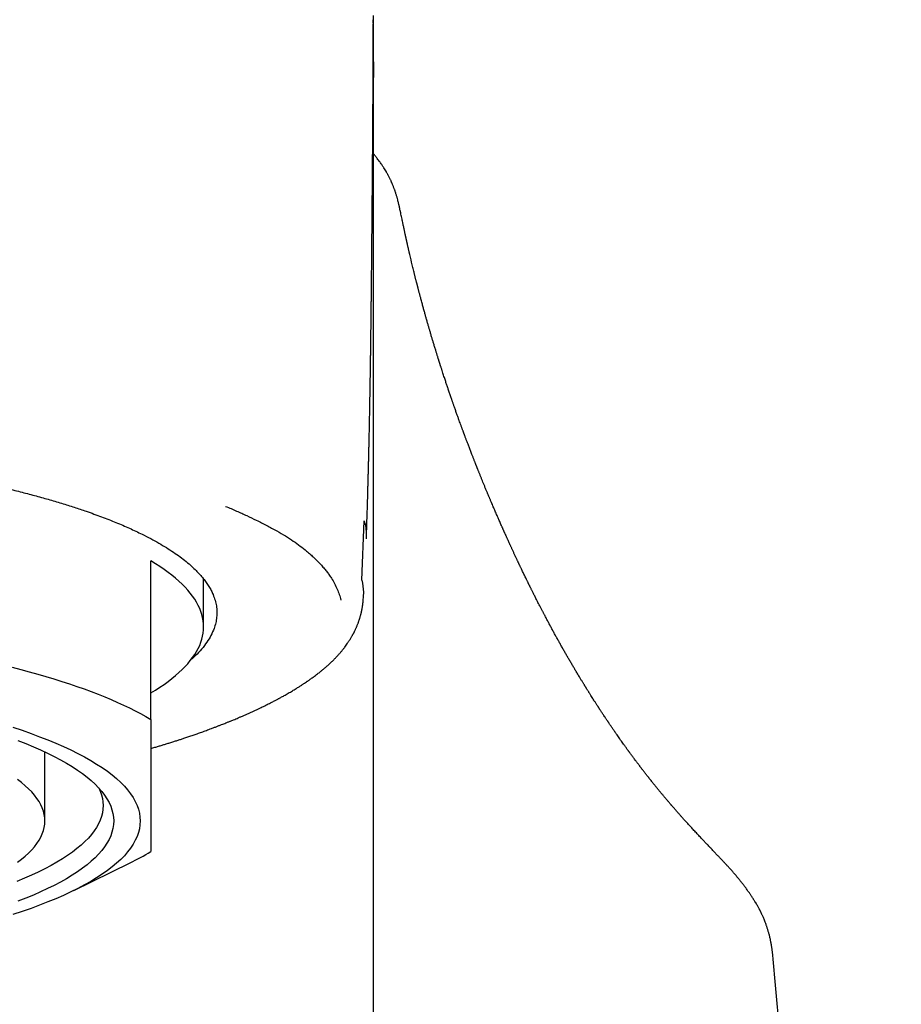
# Model space of a CAD drawing. Header units: millimetres. Extents: x 8 to 974, y 12 to 718.
# Tile 17 of 37: x 463 to 479, y 618 to 637. Entities that reach past the tile are written whole.
import ezdxf

# ---------------------------------------------------------------- set-up
doc = ezdxf.new("R2010")
doc.units = ezdxf.units.MM

msp = doc.modelspace()

# ---------------------------------------------------------------- linework, layer by layer
at = {"color": 7, "linetype": 'Continuous', "lineweight": 30}
for p, q in [((469.064, 626.436), (469.109, 627.556)), ((465.074, 623.801), (465.074, 626.801)), ((466.074, 625.552), (466.074, 626.457)), ((463.074, 621.883), (463.074, 623.188)), ((469.286, 561.094), (469.286, 623.282)), ((463.622, 620.568), (464.683, 621.091)), ((476.469, 620.394), (476.497, 620.343)), ((476.824, 619.361), (476.823, 619.364))]:
    msp.add_line(p, q, dxfattribs=at)
at = {"color": 7, "linetype": 'Continuous', "lineweight": 30, "flags": 128}
for points in [[(465.074, 624.302), (465.162, 624.356), (465.246, 624.41), (465.326, 624.465), (465.402, 624.52), (465.474, 624.575), (465.542, 624.631), (465.606, 624.687), (465.666, 624.743), (465.722, 624.8), (465.774, 624.856), (465.821, 624.914), (465.865, 624.971), (465.905, 625.028), (465.94, 625.086), (465.972, 625.144), (465.999, 625.202), (466.022, 625.26), (466.041, 625.318), (466.055, 625.376), (466.066, 625.435), (466.072, 625.493), (466.074, 625.552), (466.072, 625.61), (466.066, 625.668), (466.055, 625.727), (466.041, 625.785), (466.022, 625.843), (465.999, 625.901), (465.972, 625.959), (465.94, 626.017), (465.905, 626.075), (465.865, 626.132), (465.821, 626.19), (465.774, 626.247), (465.722, 626.304), (465.666, 626.36), (465.606, 626.417), (465.542, 626.472), (465.474, 626.528), (465.402, 626.583), (465.326, 626.638), (465.246, 626.693), (465.162, 626.747), (465.074, 626.801)], [(462.454, 624.789), (462.619, 624.747), (462.78, 624.703), (462.938, 624.659), (463.093, 624.614), (463.244, 624.568), (463.392, 624.522), (463.536, 624.474), (463.677, 624.426), (463.815, 624.378), (463.948, 624.328), (464.078, 624.278), (464.204, 624.227), (464.327, 624.176), (464.445, 624.124), (464.56, 624.072), (464.671, 624.019), (464.778, 623.965), (464.881, 623.911), (464.979, 623.856), (465.074, 623.801)], [(462.467, 623.653), (462.642, 623.596), (462.812, 623.537), (462.975, 623.476), (463.132, 623.415), (463.283, 623.353), (463.427, 623.29), (463.565, 623.225), (463.697, 623.16), (463.822, 623.094), (463.94, 623.027), (464.052, 622.959), (464.157, 622.891), (464.255, 622.822), (464.346, 622.752), (464.429, 622.682), (464.506, 622.611), (464.576, 622.54), (464.638, 622.468), (464.693, 622.396), (464.741, 622.323), (464.782, 622.25), (464.815, 622.177), (464.841, 622.104), (464.859, 622.03), (464.87, 621.956), (464.874, 621.883), (464.87, 621.809), (464.859, 621.736), (464.841, 621.662), (464.815, 621.589), (464.782, 621.516), (464.741, 621.443), (464.693, 621.37), (464.638, 621.298), (464.576, 621.226), (464.506, 621.155), (464.429, 621.084), (464.346, 621.013), (464.255, 620.944), (464.157, 620.875), (464.052, 620.806), (463.94, 620.739), (463.822, 620.672), (463.697, 620.606), (463.565, 620.54), (463.427, 620.476), (463.283, 620.413), (463.132, 620.351), (462.975, 620.289), (462.812, 620.229), (462.642, 620.17), (462.467, 620.112)], [(462.563, 623.403), (462.712, 623.344), (462.856, 623.285), (462.994, 623.224), (463.126, 623.163), (463.251, 623.101), (463.371, 623.038), (463.484, 622.974), (463.59, 622.91), (463.69, 622.844), (463.783, 622.779), (463.87, 622.712), (463.95, 622.645), (464.023, 622.577), (464.09, 622.509), (464.149, 622.441), (464.202, 622.372), (464.247, 622.303), (464.286, 622.233), (464.318, 622.163), (464.342, 622.093), (464.36, 622.023), (464.371, 621.953), (464.374, 621.883), (464.371, 621.813), (464.36, 621.742), (464.342, 621.672), (464.318, 621.602), (464.286, 621.533), (464.247, 621.463), (464.202, 621.394), (464.149, 621.325), (464.09, 621.256), (464.023, 621.188), (463.95, 621.121), (463.87, 621.054), (463.783, 620.987), (463.69, 620.921), (463.59, 620.856), (463.484, 620.791), (463.371, 620.728), (463.251, 620.665), (463.126, 620.603), (462.994, 620.541), (462.856, 620.481), (462.712, 620.421), (462.563, 620.363)], [(462.558, 621.1), (462.634, 621.158), (462.704, 621.217), (462.767, 621.276), (462.825, 621.336), (462.877, 621.395), (462.923, 621.456), (462.963, 621.516), (462.997, 621.577), (463.025, 621.638), (463.046, 621.699), (463.062, 621.76), (463.071, 621.821), (463.074, 621.883), (463.071, 621.944), (463.062, 622.006), (463.046, 622.067), (463.025, 622.128), (462.997, 622.189), (462.963, 622.25), (462.923, 622.31), (462.877, 622.37), (462.825, 622.43), (462.767, 622.49), (462.704, 622.549), (462.634, 622.607), (462.558, 622.665)], [(464.093, 622.506), (464.119, 622.448), (464.143, 622.379), (464.16, 622.31), (464.171, 622.241), (464.174, 622.172), (464.171, 622.104), (464.16, 622.035), (464.143, 621.966), (464.119, 621.897), (464.088, 621.829), (464.05, 621.761), (464.005, 621.693), (463.953, 621.625), (463.895, 621.558), (463.83, 621.492), (463.758, 621.425), (463.68, 621.359), (463.595, 621.294), (463.503, 621.23), (463.405, 621.166), (463.301, 621.102), (463.19, 621.04), (463.073, 620.978), (462.95, 620.917), (462.821, 620.857), (462.686, 620.798), (462.545, 620.739)]]:
    msp.add_lwpolyline(points, dxfattribs=at)
at = {"color": 7, "linetype": 'Continuous', "lineweight": 30}
msp.add_arc((462.248, 626.059), 5.533, 296.1134, 300.7192, dxfattribs=at)
for points, knots in [([(469.286, 636.238), (469.286, 636.246), (469.286, 636.266), (469.286, 636.295), (469.286, 636.324), (469.286, 636.349), (469.286, 636.371), (469.286, 636.393), (469.286, 636.418), (469.286, 636.448), (469.286, 636.48), (469.286, 636.513), (469.286, 636.547), (469.286, 636.579), (469.286, 636.608), (469.286, 636.639), (469.285, 636.671), (469.285, 636.706), (469.285, 636.741), (469.285, 636.775), (469.285, 636.808), (469.285, 636.839), (469.284, 636.868), (469.284, 636.898), (469.284, 636.927), (469.284, 636.957), (469.283, 636.987), (469.283, 637.014), (469.283, 637.038), (469.283, 637.062), (469.283, 637.081), (469.282, 637.094), (469.282, 637.102), (469.282, 637.109), (469.282, 637.111)], [0, 0, 0, 0, 0.027364, 0.065546, 0.097907, 0.125558, 0.147096, 0.167985, 0.198208, 0.231006, 0.266383, 0.302628, 0.342286, 0.378007, 0.409935, 0.443303, 0.480704, 0.521953, 0.562553, 0.602358, 0.641299, 0.67832, 0.713058, 0.746598, 0.783565, 0.819156, 0.85594, 0.888786, 0.917387, 0.945714, 0.978335, 0.987139, 0.996206, 1, 1, 1, 1]), ([(469.148, 627.217), (469.148, 627.226), (469.151, 627.286), (469.154, 627.394), (469.159, 627.534), (469.163, 627.659), (469.167, 627.769), (469.169, 627.864), (469.172, 627.941), (469.174, 628.003), (469.175, 628.049), (469.176, 628.084), (469.177, 628.109), (469.177, 628.13), (469.178, 628.154), (469.179, 628.186), (469.18, 628.226), (469.181, 628.276), (469.183, 628.345), (469.185, 628.429), (469.188, 628.522), (469.19, 628.609), (469.192, 628.688), (469.194, 628.763), (469.195, 628.834), (469.197, 628.906), (469.199, 628.985), (469.201, 629.068), (469.203, 629.154), (469.205, 629.241), (469.207, 629.338), (469.209, 629.444), (469.211, 629.554), (469.213, 629.684), (469.216, 629.833), (469.219, 630), (469.222, 630.163), (469.224, 630.3), (469.226, 630.415), (469.227, 630.507), (469.229, 630.602), (469.23, 630.699), (469.231, 630.795), (469.233, 630.878), (469.233, 630.944), (469.234, 630.995), (469.235, 631.046), (469.235, 631.103), (469.236, 631.168), (469.237, 631.235), (469.238, 631.304), (469.239, 631.372), (469.24, 631.436), (469.24, 631.493), (469.241, 631.549), (469.241, 631.61), (469.242, 631.682), (469.243, 631.763), (469.244, 631.853), (469.245, 631.95), (469.246, 632.046), (469.247, 632.139), (469.248, 632.224), (469.249, 632.306), (469.249, 632.382), (469.25, 632.451), (469.251, 632.513), (469.251, 632.573), (469.252, 632.635), (469.252, 632.703), (469.253, 632.779), (469.254, 632.858), (469.255, 632.933), (469.255, 632.997), (469.256, 633.053), (469.256, 633.109), (469.257, 633.168), (469.257, 633.229), (469.258, 633.292), (469.258, 633.355), (469.259, 633.412), (469.259, 633.461), (469.26, 633.505), (469.26, 633.554), (469.26, 633.603), (469.261, 633.651), (469.261, 633.7), (469.262, 633.768), (469.262, 633.849), (469.263, 633.94), (469.264, 634.023), (469.264, 634.09), (469.265, 634.144), (469.265, 634.186), (469.266, 634.228), (469.266, 634.275), (469.266, 634.328), (469.267, 634.381), (469.267, 634.426), (469.267, 634.464), (469.268, 634.499), (469.268, 634.537), (469.268, 634.579), (469.269, 634.626), (469.269, 634.675), (469.269, 634.725), (469.27, 634.776), (469.27, 634.837), (469.271, 634.908), (469.271, 634.981), (469.272, 635.05), (469.272, 635.118), (469.272, 635.189), (469.273, 635.266), (469.273, 635.343), (469.274, 635.416), (469.274, 635.478), (469.274, 635.531), (469.274, 635.582), (469.275, 635.637), (469.275, 635.696), (469.275, 635.77), (469.275, 635.86), (469.276, 635.965), (469.276, 636.071), (469.276, 636.16), (469.276, 636.234), (469.276, 636.293), (469.276, 636.349), (469.276, 636.402), (469.276, 636.452), (469.276, 636.503), (469.275, 636.556), (469.275, 636.604), (469.275, 636.645), (469.275, 636.682), (469.275, 636.718), (469.275, 636.758), (469.274, 636.796), (469.274, 636.831), (469.274, 636.86), (469.274, 636.887), (469.274, 636.906), (469.274, 636.919), (469.274, 636.925), (469.274, 636.933), (469.274, 636.939), (469.274, 636.944), (469.274, 636.946)], [0, 0, 0, 0, 0.00234, 0.016003, 0.028359, 0.039403, 0.049135, 0.057552, 0.064651, 0.069782, 0.073902, 0.077012, 0.07911, 0.080532, 0.082548, 0.085348, 0.088933, 0.093302, 0.098457, 0.10732, 0.115529, 0.123024, 0.130259, 0.136672, 0.142803, 0.149153, 0.155721, 0.163833, 0.171157, 0.178477, 0.186981, 0.196938, 0.206732, 0.216184, 0.231646, 0.246471, 0.260699, 0.275258, 0.283237, 0.291541, 0.300138, 0.308827, 0.31757, 0.326043, 0.331189, 0.335525, 0.33984, 0.344994, 0.350952, 0.357239, 0.363337, 0.369601, 0.375692, 0.380876, 0.385123, 0.391025, 0.397591, 0.404934, 0.413189, 0.422169, 0.431592, 0.439864, 0.447805, 0.455378, 0.462536, 0.468945, 0.474548, 0.480123, 0.485624, 0.491916, 0.499189, 0.507191, 0.514375, 0.520486, 0.525452, 0.530468, 0.536566, 0.542558, 0.548162, 0.55463, 0.560944, 0.564765, 0.569016, 0.574119, 0.579071, 0.583621, 0.588416, 0.593869, 0.60387, 0.613135, 0.62161, 0.629486, 0.634162, 0.63855, 0.642659, 0.647537, 0.653601, 0.659627, 0.664609, 0.668451, 0.671921, 0.676087, 0.68095, 0.685854, 0.691993, 0.69743, 0.702819, 0.709347, 0.718507, 0.727308, 0.735138, 0.743032, 0.75174, 0.761206, 0.771253, 0.780699, 0.788807, 0.794937, 0.801448, 0.808775, 0.816561, 0.824797, 0.838594, 0.853262, 0.868449, 0.883187, 0.89168, 0.900357, 0.908928, 0.916699, 0.923788, 0.931329, 0.939548, 0.947511, 0.953278, 0.958635, 0.964321, 0.970482, 0.977454, 0.982275, 0.987222, 0.991531, 0.995143, 0.996687, 0.998061, 0.998716, 0.999393, 1, 1, 1, 1]), ([(469.273, 637.032), (469.273, 637.006), (469.273, 636.978), (469.274, 636.948), (469.274, 636.946)], [0, 0, 0, 0, 0.966484, 1, 1, 1, 1]), ([(469.284, 636.238), (469.284, 636.16), (469.285, 636.022), (469.278, 635.885), (469.275, 635.826)], [0, 0, 0, 0, 0.568879, 1, 1, 1, 1]), ([(469.286, 626.731), (469.286, 626.932), (469.286, 627.334), (469.285, 627.924), (469.285, 628.503), (469.285, 629.072), (469.285, 629.629), (469.285, 630.164), (469.285, 630.679), (469.285, 631.173), (469.285, 631.657), (469.285, 632.131), (469.285, 632.595), (469.286, 633.048), (469.286, 633.49), (469.286, 633.922), (469.286, 634.344), (469.286, 634.752), (469.286, 635.148), (469.286, 635.53), (469.286, 635.898), (469.286, 636.134), (469.286, 636.25)], [0, 0, 0, 0, 0.052342, 0.104686, 0.157032, 0.209379, 0.261727, 0.314077, 0.363435, 0.412793, 0.462152, 0.511511, 0.560869, 0.610228, 0.659586, 0.708945, 0.758303, 0.807662, 0.85614, 0.904618, 0.953097, 1, 1, 1, 1]), ([(469.788, 633.417), (469.787, 633.424), (469.784, 633.437), (469.78, 633.457), (469.777, 633.474), (469.773, 633.49), (469.771, 633.504), (469.768, 633.515), (469.766, 633.526), (469.764, 633.536), (469.76, 633.551), (469.754, 633.575), (469.746, 633.61), (469.737, 633.644), (469.728, 633.676), (469.72, 633.703), (469.712, 633.728), (469.706, 633.749), (469.7, 633.766), (469.695, 633.781), (469.691, 633.794), (469.686, 633.807), (469.68, 633.823), (469.673, 633.843), (469.664, 633.867), (469.655, 633.89), (469.646, 633.912), (469.638, 633.931), (469.63, 633.948), (469.623, 633.966), (469.614, 633.986), (469.604, 634.007), (469.592, 634.032), (469.58, 634.056), (469.568, 634.079), (469.557, 634.099), (469.547, 634.117), (469.537, 634.135), (469.523, 634.161), (469.503, 634.194), (469.481, 634.229), (469.462, 634.258), (469.446, 634.283), (469.428, 634.31), (469.405, 634.341), (469.381, 634.374), (469.357, 634.406), (469.335, 634.432), (469.317, 634.455), (469.301, 634.473), (469.291, 634.485), (469.286, 634.491), (469.286, 634.492)], [0, 0, 0, 0, 0.039233, 0.074274, 0.105063, 0.131546, 0.153679, 0.171148, 0.184364, 0.195359, 0.207245, 0.239305, 0.275279, 0.313885, 0.338248, 0.363483, 0.386583, 0.404894, 0.419362, 0.430229, 0.440824, 0.451147, 0.463404, 0.47996, 0.498717, 0.518854, 0.536122, 0.550509, 0.563243, 0.57794, 0.5912, 0.609214, 0.627096, 0.647754, 0.665995, 0.680862, 0.694275, 0.70825, 0.722964, 0.753933, 0.785147, 0.806581, 0.824055, 0.845106, 0.870369, 0.90091, 0.926935, 0.949719, 0.968927, 0.985726, 0.997653, 1, 1, 1, 1]), ([(476.47, 620.394), (476.468, 620.398), (476.46, 620.411), (476.446, 620.431), (476.43, 620.456), (476.415, 620.479), (476.4, 620.5), (476.385, 620.522), (476.368, 620.546), (476.351, 620.57), (476.333, 620.596), (476.316, 620.619), (476.3, 620.639), (476.287, 620.657), (476.274, 620.674), (476.26, 620.692), (476.246, 620.711), (476.23, 620.732), (476.212, 620.753), (476.195, 620.774), (476.18, 620.794), (476.165, 620.811), (476.152, 620.827), (476.14, 620.841), (476.128, 620.856), (476.114, 620.872), (476.097, 620.891), (476.078, 620.913), (476.057, 620.937), (476.035, 620.962), (476.012, 620.988), (475.989, 621.013), (475.968, 621.036), (475.948, 621.058), (475.93, 621.077), (475.914, 621.095), (475.898, 621.111), (475.884, 621.127), (475.868, 621.144), (475.851, 621.162), (475.833, 621.181), (475.813, 621.203), (475.791, 621.226), (475.767, 621.25), (475.743, 621.275), (475.72, 621.3), (475.695, 621.327), (475.668, 621.354), (475.642, 621.382), (475.617, 621.409), (475.592, 621.434), (475.569, 621.458), (475.547, 621.482), (475.525, 621.505), (475.501, 621.531), (475.474, 621.559), (475.445, 621.59), (475.415, 621.623), (475.384, 621.656), (475.354, 621.688), (475.325, 621.719), (475.299, 621.748), (475.273, 621.776), (475.248, 621.803), (475.222, 621.832), (475.195, 621.862), (475.169, 621.89), (475.146, 621.916), (475.127, 621.937), (475.11, 621.956), (475.093, 621.974), (475.078, 621.992), (475.063, 622.009), (475.047, 622.027), (475.029, 622.047), (475.01, 622.069), (474.989, 622.092), (474.969, 622.116), (474.95, 622.138), (474.934, 622.156), (474.921, 622.171), (474.91, 622.183), (474.9, 622.196), (474.889, 622.208), (474.877, 622.223), (474.863, 622.239), (474.847, 622.257), (474.831, 622.277), (474.813, 622.297), (474.796, 622.318), (474.779, 622.338), (474.762, 622.358), (474.744, 622.38), (474.724, 622.403), (474.704, 622.429), (474.684, 622.452), (474.666, 622.475), (474.648, 622.496), (474.632, 622.516), (474.615, 622.537), (474.598, 622.558), (474.58, 622.581), (474.56, 622.605), (474.54, 622.631), (474.517, 622.659), (474.495, 622.687), (474.472, 622.716), (474.451, 622.742), (474.431, 622.768), (474.412, 622.793), (474.393, 622.817), (474.375, 622.841), (474.357, 622.864), (474.34, 622.886), (474.325, 622.905), (474.313, 622.922), (474.301, 622.937), (474.288, 622.954), (474.274, 622.973), (474.259, 622.992), (474.244, 623.013), (474.226, 623.036), (474.208, 623.061), (474.188, 623.088), (474.169, 623.113), (474.153, 623.135), (474.14, 623.153), (474.128, 623.169), (474.118, 623.183), (474.108, 623.196), (474.099, 623.209), (474.089, 623.222), (474.078, 623.238), (474.063, 623.258), (474.046, 623.282), (474.027, 623.308), (474.006, 623.339), (473.981, 623.373), (473.953, 623.413), (473.925, 623.452), (473.898, 623.491), (473.874, 623.526), (473.852, 623.557), (473.833, 623.584), (473.815, 623.611), (473.797, 623.637), (473.781, 623.661), (473.765, 623.684), (473.751, 623.705), (473.739, 623.722), (473.73, 623.736), (473.722, 623.748), (473.713, 623.761), (473.703, 623.775), (473.693, 623.791), (473.681, 623.809), (473.666, 623.832), (473.648, 623.858), (473.628, 623.888), (473.61, 623.915), (473.595, 623.939), (473.581, 623.961), (473.568, 623.98), (473.557, 623.996), (473.549, 624.009), (473.541, 624.02), (473.534, 624.032), (473.526, 624.045), (473.516, 624.06), (473.504, 624.078), (473.491, 624.099), (473.477, 624.12), (473.462, 624.144), (473.445, 624.171), (473.425, 624.201), (473.404, 624.235), (473.385, 624.264), (473.371, 624.287), (473.36, 624.305), (473.349, 624.322), (473.339, 624.339), (473.328, 624.356), (473.317, 624.374), (473.306, 624.391), (473.297, 624.405), (473.289, 624.419), (473.281, 624.432), (473.272, 624.446), (473.262, 624.462), (473.25, 624.481), (473.237, 624.502), (473.224, 624.524), (473.21, 624.547), (473.197, 624.569), (473.181, 624.595), (473.163, 624.625), (473.143, 624.658), (473.124, 624.691), (473.105, 624.721), (473.088, 624.75), (473.072, 624.778), (473.055, 624.807), (473.037, 624.836), (473.019, 624.868), (472.995, 624.909), (472.965, 624.96), (472.931, 625.019), (472.896, 625.08), (472.861, 625.141), (472.826, 625.204), (472.791, 625.266), (472.757, 625.327), (472.723, 625.389), (472.689, 625.451), (472.655, 625.513), (472.621, 625.576), (472.587, 625.64), (472.552, 625.706), (472.526, 625.756), (472.508, 625.79), (472.498, 625.81), (472.487, 625.83), (472.476, 625.851), (472.464, 625.875), (472.451, 625.899), (472.434, 625.932), (472.414, 625.97), (472.392, 626.013), (472.372, 626.053), (472.354, 626.089), (472.337, 626.121), (472.322, 626.151), (472.308, 626.18), (472.294, 626.206), (472.282, 626.231), (472.271, 626.254), (472.26, 626.274), (472.251, 626.293), (472.243, 626.31), (472.235, 626.325), (472.23, 626.336), (472.226, 626.344), (472.224, 626.349), (472.221, 626.355), (472.217, 626.362), (472.213, 626.371), (472.207, 626.382), (472.201, 626.396), (472.193, 626.411), (472.184, 626.429), (472.173, 626.452), (472.159, 626.481), (472.142, 626.515), (472.126, 626.549), (472.11, 626.582), (472.094, 626.615), (472.08, 626.645), (472.068, 626.67), (472.058, 626.691), (472.049, 626.709), (472.042, 626.725), (472.035, 626.738), (472.03, 626.75), (472.025, 626.761), (472.019, 626.773), (472.012, 626.787), (472.005, 626.803), (471.996, 626.822), (471.986, 626.844), (471.974, 626.868), (471.962, 626.894), (471.95, 626.92), (471.938, 626.946), (471.927, 626.97), (471.916, 626.994), (471.905, 627.017), (471.895, 627.039), (471.885, 627.06), (471.876, 627.08), (471.866, 627.102), (471.854, 627.128), (471.841, 627.158), (471.828, 627.185), (471.817, 627.209), (471.808, 627.229), (471.799, 627.25), (471.79, 627.27), (471.781, 627.289), (471.774, 627.306), (471.767, 627.321), (471.761, 627.334), (471.756, 627.344), (471.752, 627.353), (471.749, 627.361), (471.745, 627.37), (471.741, 627.379), (471.736, 627.39), (471.731, 627.402), (471.724, 627.417), (471.717, 627.434), (471.708, 627.452), (471.697, 627.477), (471.684, 627.508), (471.668, 627.544), (471.652, 627.58), (471.636, 627.617), (471.618, 627.657), (471.6, 627.699), (471.582, 627.74), (471.565, 627.781), (471.547, 627.822), (471.529, 627.864), (471.514, 627.9), (471.502, 627.929), (471.492, 627.952), (471.483, 627.972), (471.476, 627.99), (471.469, 628.006), (471.462, 628.022), (471.455, 628.039), (471.448, 628.057), (471.439, 628.077), (471.43, 628.1), (471.419, 628.125), (471.408, 628.152), (471.396, 628.181), (471.384, 628.21), (471.369, 628.246), (471.352, 628.288), (471.332, 628.337), (471.315, 628.379), (471.301, 628.413), (471.291, 628.439), (471.281, 628.463), (471.272, 628.486), (471.264, 628.507), (471.257, 628.524), (471.251, 628.537), (471.247, 628.548), (471.244, 628.557), (471.241, 628.565), (471.238, 628.572), (471.235, 628.58), (471.23, 628.59), (471.225, 628.604), (471.219, 628.619), (471.212, 628.636), (471.205, 628.655), (471.196, 628.676), (471.188, 628.699), (471.178, 628.722), (471.169, 628.747), (471.159, 628.772), (471.143, 628.812), (471.122, 628.867), (471.095, 628.936), (471.075, 628.991), (471.059, 629.033), (471.048, 629.062), (471.037, 629.089), (471.028, 629.116), (471.018, 629.14), (471.011, 629.161), (471.004, 629.179), (470.998, 629.194), (470.993, 629.207), (470.988, 629.22), (470.984, 629.234), (470.978, 629.249), (470.971, 629.267), (470.963, 629.288), (470.955, 629.311), (470.946, 629.336), (470.934, 629.369), (470.919, 629.408), (470.905, 629.449), (470.892, 629.484), (470.882, 629.513), (470.871, 629.543), (470.86, 629.574), (470.848, 629.606), (470.836, 629.64), (470.825, 629.673), (470.814, 629.704), (470.804, 629.732), (470.795, 629.758), (470.786, 629.783), (470.778, 629.806), (470.77, 629.828), (470.761, 629.854), (470.751, 629.885), (470.739, 629.921), (470.727, 629.956), (470.714, 629.992), (470.703, 630.026), (470.691, 630.059), (470.681, 630.091), (470.67, 630.123), (470.659, 630.156), (470.647, 630.192), (470.635, 630.229), (470.622, 630.268), (470.608, 630.309), (470.594, 630.352), (470.582, 630.39), (470.572, 630.422), (470.564, 630.448), (470.556, 630.472), (470.549, 630.493), (470.544, 630.51), (470.539, 630.524), (470.535, 630.537), (470.532, 630.548), (470.528, 630.559), (470.526, 630.568), (470.523, 630.575), (470.521, 630.583), (470.517, 630.594), (470.513, 630.607), (470.508, 630.624), (470.502, 630.642), (470.496, 630.662), (470.489, 630.683), (470.482, 630.707), (470.474, 630.732), (470.466, 630.758), (470.454, 630.798), (470.438, 630.851), (470.418, 630.916), (470.399, 630.978), (470.384, 631.03), (470.371, 631.072), (470.362, 631.104), (470.353, 631.134), (470.345, 631.162), (470.337, 631.189), (470.33, 631.213), (470.322, 631.24), (470.314, 631.268), (470.305, 631.3), (470.295, 631.333), (470.286, 631.366), (470.277, 631.398), (470.268, 631.429), (470.26, 631.461), (470.25, 631.494), (470.241, 631.528), (470.231, 631.563), (470.221, 631.599), (470.211, 631.636), (470.201, 631.674), (470.19, 631.715), (470.18, 631.752), (470.171, 631.784), (470.164, 631.812), (470.156, 631.84), (470.149, 631.868), (470.142, 631.894), (470.136, 631.919), (470.13, 631.941), (470.125, 631.96), (470.121, 631.977), (470.117, 631.992), (470.114, 632.005), (470.11, 632.017), (470.107, 632.029), (470.104, 632.042), (470.1, 632.057), (470.095, 632.077), (470.089, 632.099), (470.083, 632.123), (470.077, 632.148), (470.07, 632.174), (470.064, 632.201), (470.057, 632.228), (470.049, 632.262), (470.039, 632.303), (470.027, 632.35), (470.015, 632.398), (469.992, 632.494), (469.972, 632.583), (469.953, 632.663), (469.947, 632.687), (469.942, 632.71), (469.937, 632.731), (469.933, 632.75), (469.929, 632.768), (469.925, 632.785), (469.922, 632.8), (469.919, 632.814), (469.916, 632.828), (469.912, 632.843), (469.908, 632.86), (469.905, 632.876), (469.901, 632.892), (469.898, 632.908), (469.894, 632.924), (469.89, 632.943), (469.886, 632.963), (469.881, 632.986), (469.875, 633.01), (469.87, 633.037), (469.864, 633.066), (469.857, 633.097), (469.85, 633.13), (469.843, 633.164), (469.835, 633.201), (469.827, 633.242), (469.818, 633.286), (469.808, 633.334), (469.799, 633.377), (469.793, 633.405), (469.791, 633.416)], [0, 0, 0, 0, 0.000528, 0.001797, 0.002978, 0.004046, 0.004987, 0.006035, 0.00718, 0.008391, 0.009663, 0.010899, 0.011816, 0.012613, 0.013419, 0.014269, 0.015176, 0.016185, 0.017299, 0.018385, 0.019361, 0.020196, 0.020908, 0.02158, 0.022222, 0.023056, 0.024054, 0.025225, 0.026565, 0.028012, 0.029387, 0.0309, 0.032297, 0.033581, 0.034768, 0.035885, 0.036907, 0.037868, 0.038932, 0.04012, 0.041434, 0.042871, 0.044429, 0.046111, 0.047886, 0.049612, 0.051272, 0.053347, 0.055309, 0.057159, 0.059017, 0.060769, 0.062502, 0.064227, 0.065943, 0.068141, 0.070453, 0.072892, 0.075431, 0.077876, 0.080193, 0.082409, 0.084349, 0.086422, 0.088626, 0.09092, 0.09311, 0.09517, 0.096698, 0.098149, 0.099542, 0.100879, 0.102162, 0.103524, 0.10505, 0.10674, 0.108594, 0.110509, 0.112235, 0.113759, 0.114815, 0.115746, 0.116651, 0.117658, 0.118767, 0.119978, 0.121417, 0.122978, 0.124616, 0.126227, 0.127809, 0.12936, 0.130881, 0.132923, 0.134907, 0.136787, 0.138537, 0.14019, 0.141732, 0.143326, 0.145002, 0.146765, 0.148642, 0.150634, 0.152869, 0.155163, 0.157363, 0.159462, 0.161462, 0.163406, 0.165258, 0.167128, 0.168997, 0.170752, 0.172376, 0.173479, 0.174678, 0.175995, 0.17743, 0.178983, 0.180642, 0.18228, 0.184452, 0.186529, 0.188511, 0.190396, 0.191682, 0.192884, 0.194005, 0.195042, 0.196001, 0.197006, 0.198116, 0.199811, 0.201702, 0.203756, 0.205848, 0.208881, 0.211968, 0.215103, 0.218158, 0.221081, 0.22331, 0.225465, 0.22755, 0.229567, 0.231503, 0.233304, 0.234964, 0.236482, 0.237284, 0.238199, 0.239227, 0.240369, 0.241623, 0.24299, 0.244439, 0.246964, 0.249292, 0.251421, 0.253268, 0.254937, 0.256439, 0.257777, 0.258713, 0.259548, 0.260393, 0.261344, 0.262612, 0.264028, 0.265594, 0.267308, 0.26916, 0.271081, 0.273646, 0.276304, 0.279053, 0.280381, 0.281729, 0.283098, 0.284462, 0.285732, 0.287206, 0.288516, 0.289663, 0.290651, 0.291653, 0.292758, 0.293967, 0.295509, 0.297192, 0.298937, 0.300673, 0.3024, 0.304118, 0.306799, 0.309452, 0.312002, 0.314369, 0.316622, 0.318772, 0.320987, 0.323321, 0.325775, 0.328348, 0.33311, 0.337756, 0.342287, 0.347312, 0.352211, 0.357009, 0.361765, 0.366612, 0.371574, 0.37637, 0.381292, 0.386346, 0.391505, 0.396671, 0.398143, 0.399618, 0.401178, 0.40287, 0.404692, 0.406646, 0.408674, 0.412252, 0.415639, 0.418834, 0.421526, 0.424064, 0.426451, 0.428684, 0.430766, 0.432695, 0.434472, 0.436096, 0.437569, 0.438889, 0.440057, 0.441073, 0.441472, 0.441854, 0.442323, 0.442902, 0.443592, 0.444392, 0.445477, 0.446716, 0.448102, 0.44952, 0.452228, 0.454903, 0.457544, 0.460151, 0.462725, 0.465242, 0.467044, 0.468659, 0.470087, 0.471329, 0.472383, 0.473251, 0.474001, 0.474931, 0.476044, 0.477337, 0.478812, 0.480468, 0.482305, 0.484457, 0.486535, 0.488527, 0.490433, 0.492252, 0.494065, 0.495784, 0.497407, 0.498939, 0.50049, 0.502651, 0.504958, 0.507411, 0.508953, 0.510547, 0.512194, 0.513806, 0.515272, 0.516569, 0.517725, 0.51874, 0.519613, 0.520244, 0.520817, 0.521468, 0.522206, 0.52303, 0.523942, 0.525128, 0.526434, 0.527861, 0.529409, 0.532301, 0.535126, 0.537882, 0.540567, 0.543951, 0.547216, 0.550394, 0.553584, 0.556793, 0.560021, 0.563268, 0.565188, 0.56694, 0.568523, 0.569938, 0.571184, 0.572335, 0.573614, 0.575028, 0.576576, 0.578399, 0.580379, 0.582516, 0.584767, 0.58706, 0.589392, 0.593137, 0.59698, 0.600922, 0.60293, 0.604962, 0.60696, 0.608763, 0.610365, 0.611765, 0.612723, 0.613556, 0.614264, 0.614848, 0.615343, 0.615915, 0.616787, 0.617819, 0.619011, 0.620363, 0.621875, 0.623548, 0.625271, 0.627138, 0.629106, 0.63106, 0.632992, 0.638611, 0.644035, 0.649263, 0.65157, 0.653836, 0.656046, 0.658114, 0.660026, 0.661783, 0.663054, 0.664229, 0.665309, 0.666293, 0.667293, 0.668411, 0.669906, 0.67157, 0.673402, 0.675381, 0.677353, 0.681126, 0.684764, 0.687055, 0.689296, 0.691616, 0.694058, 0.696623, 0.699311, 0.702121, 0.704397, 0.706588, 0.708662, 0.71062, 0.712462, 0.714188, 0.715838, 0.718708, 0.721489, 0.724218, 0.72705, 0.729999, 0.732399, 0.734871, 0.737415, 0.740059, 0.742852, 0.745798, 0.748895, 0.752145, 0.755546, 0.759099, 0.761118, 0.76318, 0.765128, 0.76688, 0.768119, 0.769236, 0.770233, 0.771108, 0.771981, 0.772687, 0.77324, 0.773845, 0.774567, 0.775689, 0.777012, 0.778537, 0.780067, 0.781758, 0.783609, 0.78562, 0.787708, 0.789768, 0.795146, 0.800322, 0.805297, 0.810069, 0.812705, 0.815234, 0.817622, 0.81987, 0.821977, 0.823943, 0.825771, 0.828249, 0.830799, 0.833423, 0.836141, 0.838532, 0.841, 0.843547, 0.846172, 0.848875, 0.851707, 0.85452, 0.857472, 0.860563, 0.863793, 0.867161, 0.869337, 0.871567, 0.873852, 0.876111, 0.878206, 0.880137, 0.881901, 0.8835, 0.884795, 0.885956, 0.886984, 0.887898, 0.888852, 0.889877, 0.890973, 0.892648, 0.894465, 0.896403, 0.898407, 0.900473, 0.902602, 0.904795, 0.90705, 0.910721, 0.914545, 0.91842, 0.922285, 0.937646, 0.939646, 0.941587, 0.943396, 0.945075, 0.946622, 0.948038, 0.949406, 0.950625, 0.951697, 0.952779, 0.954011, 0.955344, 0.956779, 0.957945, 0.959171, 0.960486, 0.961963, 0.963606, 0.965413, 0.967386, 0.969525, 0.971829, 0.974298, 0.976932, 0.979732, 0.982696, 0.985827, 0.989461, 0.993295, 0.997329, 1, 1, 1, 1]), ([(442.228, 625.054), (442.225, 625.057), (442.196, 625.085), (442.146, 625.138), (442.081, 625.214), (442.024, 625.29), (441.974, 625.367), (441.931, 625.443), (441.89, 625.53), (441.856, 625.627), (441.832, 625.734), (441.822, 625.841), (441.826, 625.948), (441.844, 626.055), (441.878, 626.17), (441.932, 626.292), (442.011, 626.422), (442.109, 626.55), (442.229, 626.677), (442.361, 626.796), (442.501, 626.907), (442.646, 627.01), (442.805, 627.11), (442.977, 627.21), (443.162, 627.308), (443.35, 627.399), (443.537, 627.483), (443.722, 627.561), (443.915, 627.638), (444.117, 627.712), (444.327, 627.786), (444.545, 627.858), (444.777, 627.93), (445.024, 628.001), (445.284, 628.073), (445.553, 628.142), (445.83, 628.209), (446.115, 628.274), (446.404, 628.335), (446.73, 628.4), (447.095, 628.468), (447.505, 628.538), (447.927, 628.604), (448.32, 628.659), (448.68, 628.706), (449.004, 628.745), (449.332, 628.782), (449.665, 628.816), (450.001, 628.848), (450.347, 628.877), (450.676, 628.902), (450.989, 628.924), (451.279, 628.942), (451.57, 628.958), (451.863, 628.973), (452.157, 628.985), (452.453, 628.996), (452.788, 629.006), (453.161, 629.014), (453.573, 629.019), (453.985, 629.021), (454.397, 629.019), (454.81, 629.014), (455.252, 629.004), (455.724, 628.989), (456.224, 628.968), (456.719, 628.941), (457.211, 628.91), (457.67, 628.874), (458.098, 628.837), (458.493, 628.799), (458.883, 628.757), (459.267, 628.712), (459.646, 628.663), (459.998, 628.613), (460.325, 628.564), (460.627, 628.516), (460.922, 628.465), (461.212, 628.412), (461.497, 628.357), (461.775, 628.3), (462.054, 628.239), (462.332, 628.175), (462.609, 628.107), (462.878, 628.036), (463.138, 627.964), (463.389, 627.889), (463.628, 627.814), (463.882, 627.729), (464.146, 627.634), (464.418, 627.527), (464.675, 627.417), (464.832, 627.342), (464.91, 627.304)], [0, 0, 0, 0, 0.001017, 0.009378, 0.017734, 0.026091, 0.034454, 0.042828, 0.051217, 0.062793, 0.074344, 0.085883, 0.097424, 0.10898, 0.120564, 0.134748, 0.148898, 0.163038, 0.177193, 0.191386, 0.203209, 0.215006, 0.22679, 0.238576, 0.250378, 0.26221, 0.272134, 0.282038, 0.291931, 0.301822, 0.311717, 0.321626, 0.331558, 0.342224, 0.35287, 0.363506, 0.374142, 0.384789, 0.395457, 0.405675, 0.419485, 0.433281, 0.447087, 0.460924, 0.470984, 0.481027, 0.491061, 0.501096, 0.511141, 0.521203, 0.531724, 0.540094, 0.548454, 0.55681, 0.565167, 0.57353, 0.581904, 0.590293, 0.601869, 0.61342, 0.624959, 0.6365, 0.648056, 0.65964, 0.673824, 0.687974, 0.702114, 0.716269, 0.730462, 0.742285, 0.754082, 0.765867, 0.777653, 0.789455, 0.801286, 0.81121, 0.821114, 0.831008, 0.840898, 0.850793, 0.860703, 0.870634, 0.8813, 0.891946, 0.902582, 0.913219, 0.923865, 0.934533, 0.944752, 0.958564, 0.972361, 0.986166, 1, 1, 1, 1]), ([(466.489, 627.831), (466.558, 627.802), (466.695, 627.744), (466.888, 627.656), (467.045, 627.582), (467.17, 627.52), (467.267, 627.47), (467.362, 627.419), (467.482, 627.353), (467.62, 627.271), (467.768, 627.176), (467.902, 627.081), (468.008, 626.997), (468.093, 626.923), (468.161, 626.86), (468.226, 626.796), (468.286, 626.732), (468.343, 626.668), (468.395, 626.604), (468.443, 626.539), (468.496, 626.461), (468.549, 626.37), (468.599, 626.267), (468.639, 626.163), (468.656, 626.094), (468.664, 626.06)], [0, 0, 0, 0, 0.0549848, 0.1085029, 0.1605787, 0.1906019, 0.2201392, 0.2491967, 0.2808665, 0.3366725, 0.391383, 0.4450544, 0.4977465, 0.532819, 0.5678556, 0.602866, 0.63786, 0.6728475, 0.7078382, 0.742842, 0.7783822, 0.8341384, 0.8896325, 0.9449058, 1, 1, 1, 1]), ([(469.109, 627.556), (469.119, 627.513), (469.138, 627.428), (469.15, 627.315), (469.147, 627.245), (469.146, 627.217)], [0, 0, 0, 0, 0.376374, 0.753388, 1, 1, 1, 1]), ([(464.91, 627.304), (464.965, 627.276), (465.075, 627.221), (465.228, 627.136), (465.371, 627.051), (465.505, 626.964), (465.629, 626.877), (465.745, 626.787), (465.845, 626.701), (465.931, 626.62), (466.002, 626.544), (466.067, 626.469), (466.124, 626.393), (466.175, 626.316), (466.218, 626.239), (466.258, 626.152), (466.292, 626.055), (466.316, 625.948), (466.326, 625.842), (466.322, 625.735), (466.304, 625.628), (466.27, 625.513), (466.216, 625.39), (466.138, 625.261), (466.038, 625.133), (465.938, 625.023), (465.862, 624.956), (465.834, 624.932)], [0, 0, 0, 0, 0.038159, 0.076251, 0.114309, 0.152366, 0.190455, 0.228608, 0.268508, 0.300249, 0.331956, 0.363647, 0.395341, 0.427057, 0.458814, 0.490631, 0.534532, 0.578339, 0.622102, 0.665872, 0.709698, 0.753629, 0.807422, 0.861085, 0.914712, 0.968394, 1, 1, 1, 1]), ([(469.286, 623.282), (469.286, 623.802), (469.286, 624.951), (469.286, 626.101), (469.286, 626.73)], [0, 0, 0, 0, 0.4524333, 1, 1, 1, 1]), ([(469.064, 626.436), (469.078, 626.36), (469.099, 626.247), (469.09, 626.134), (469.087, 626.097)], [0, 0, 0, 0, 0.673666, 1, 1, 1, 1]), ([(465.074, 623.252), (465.088, 623.256), (465.126, 623.267), (465.186, 623.285), (465.254, 623.305), (465.319, 623.325), (465.386, 623.346), (465.455, 623.367), (465.525, 623.389), (465.59, 623.41), (465.654, 623.431), (465.722, 623.453), (465.796, 623.478), (465.874, 623.505), (465.955, 623.533), (466.039, 623.563), (466.128, 623.596), (466.21, 623.626), (466.28, 623.652), (466.337, 623.674), (466.387, 623.694), (466.433, 623.711), (466.473, 623.727), (466.507, 623.741), (466.537, 623.753), (466.561, 623.763), (466.584, 623.772), (466.61, 623.783), (466.643, 623.796), (466.684, 623.813), (466.729, 623.833), (466.78, 623.854), (466.834, 623.878), (466.89, 623.902), (466.947, 623.928), (467.002, 623.953), (467.056, 623.978), (467.108, 624.002), (467.158, 624.026), (467.205, 624.049), (467.251, 624.071), (467.296, 624.094), (467.338, 624.115), (467.377, 624.135), (467.41, 624.152), (467.438, 624.167), (467.462, 624.18), (467.482, 624.191), (467.501, 624.201), (467.523, 624.213), (467.55, 624.228), (467.581, 624.245), (467.616, 624.264), (467.653, 624.285), (467.692, 624.308), (467.731, 624.331), (467.768, 624.353), (467.803, 624.375), (467.844, 624.4), (467.889, 624.428), (467.937, 624.459), (467.979, 624.487), (468.01, 624.508), (468.033, 624.523), (468.049, 624.534), (468.068, 624.547), (468.089, 624.563), (468.114, 624.58), (468.141, 624.6), (468.172, 624.623), (468.206, 624.648), (468.239, 624.674), (468.267, 624.696), (468.292, 624.716), (468.316, 624.735), (468.339, 624.755), (468.364, 624.775), (468.387, 624.795), (468.409, 624.815), (468.432, 624.835), (468.457, 624.858), (468.483, 624.882), (468.508, 624.906), (468.531, 624.929), (468.56, 624.958), (468.595, 624.995), (468.634, 625.039), (468.673, 625.083), (468.708, 625.127), (468.74, 625.168), (468.769, 625.207), (468.791, 625.239), (468.807, 625.263), (468.82, 625.283), (468.834, 625.305), (468.849, 625.328), (468.863, 625.352), (468.875, 625.373), (468.885, 625.391), (468.893, 625.405), (468.9, 625.417), (468.906, 625.429), (468.912, 625.441), (468.919, 625.454), (468.927, 625.47), (468.936, 625.489), (468.946, 625.51), (468.955, 625.531), (468.964, 625.55), (468.973, 625.571), (468.982, 625.594), (468.991, 625.617), (468.998, 625.637), (469.005, 625.657), (469.012, 625.676), (469.018, 625.694), (469.023, 625.71), (469.028, 625.726), (469.032, 625.741), (469.037, 625.759), (469.043, 625.779), (469.048, 625.798), (469.052, 625.816), (469.055, 625.83), (469.058, 625.842), (469.06, 625.852), (469.062, 625.862), (469.064, 625.873), (469.067, 625.887), (469.07, 625.905), (469.074, 625.928), (469.078, 625.954), (469.082, 625.985), (469.086, 626.019), (469.09, 626.058), (469.091, 626.085), (469.092, 626.099)], [0, 0, 0, 0, 0.005778, 0.015747, 0.025348, 0.034581, 0.043447, 0.054222, 0.064399, 0.073979, 0.083048, 0.092939, 0.104101, 0.116531, 0.128643, 0.141751, 0.155866, 0.170999, 0.180912, 0.19017, 0.198572, 0.206118, 0.212806, 0.218636, 0.223608, 0.227721, 0.231196, 0.235114, 0.241134, 0.248162, 0.2562, 0.264998, 0.274756, 0.285073, 0.295315, 0.305473, 0.315546, 0.325535, 0.334617, 0.343628, 0.352568, 0.361436, 0.370107, 0.377931, 0.384524, 0.39026, 0.39514, 0.399162, 0.402642, 0.407097, 0.412729, 0.419539, 0.426656, 0.434724, 0.443571, 0.452216, 0.460505, 0.468438, 0.476013, 0.488412, 0.499716, 0.509879, 0.51886, 0.522508, 0.526362, 0.530999, 0.536423, 0.542634, 0.549632, 0.557109, 0.567087, 0.575999, 0.583843, 0.590618, 0.596456, 0.603716, 0.610681, 0.617517, 0.623524, 0.63039, 0.638116, 0.646187, 0.653939, 0.66137, 0.668508, 0.681895, 0.696335, 0.710292, 0.723466, 0.736188, 0.748128, 0.75915, 0.764415, 0.770277, 0.776736, 0.783793, 0.791093, 0.797664, 0.802276, 0.806402, 0.810043, 0.813198, 0.816342, 0.820236, 0.824892, 0.83031, 0.836424, 0.842398, 0.84798, 0.853168, 0.860525, 0.86691, 0.872432, 0.878064, 0.883404, 0.888452, 0.893294, 0.89689, 0.901148, 0.90607, 0.911655, 0.917756, 0.922185, 0.926065, 0.929397, 0.932181, 0.934459, 0.937295, 0.941152, 0.94603, 0.952234, 0.959556, 0.967996, 0.977552, 0.98822, 1, 1, 1, 1]), ([(465.074, 623.801), (465.074, 623.752), (465.074, 623.626), (465.074, 623.429), (465.074, 623.214), (465.074, 623.008), (465.074, 622.812), (465.074, 622.627), (465.074, 622.454), (465.074, 622.292), (465.074, 622.141), (465.074, 622.001), (465.074, 621.872), (465.074, 621.757), (465.074, 621.653), (465.074, 621.561), (465.074, 621.482), (465.074, 621.417), (465.074, 621.365), (465.074, 621.326), (465.074, 621.31), (465.074, 621.302)], [0, 0, 0, 0, 0.032291, 0.083661, 0.135042, 0.186421, 0.237788, 0.289178, 0.340584, 0.391988, 0.443376, 0.496639, 0.549921, 0.603204, 0.656467, 0.713554, 0.770652, 0.827741, 0.885157, 0.942582, 1, 1, 1, 1]), ([(476.77, 619.696), (476.768, 619.705), (476.763, 619.724), (476.756, 619.752), (476.748, 619.78), (476.74, 619.806), (476.732, 619.832), (476.725, 619.856), (476.717, 619.88), (476.709, 619.903), (476.7, 619.928), (476.689, 619.957), (476.677, 619.989), (476.664, 620.022), (476.651, 620.053), (476.639, 620.079), (476.629, 620.102), (476.62, 620.122), (476.611, 620.141), (476.603, 620.157), (476.597, 620.171), (476.591, 620.182), (476.586, 620.193), (476.58, 620.205), (476.573, 620.218), (476.564, 620.236), (476.552, 620.257), (476.538, 620.284), (476.52, 620.315), (476.508, 620.337), (476.501, 620.348)], [0, 0, 0, 0, 0.044673, 0.089024, 0.127082, 0.159415, 0.189934, 0.228374, 0.263318, 0.293862, 0.330636, 0.37257, 0.420914, 0.476736, 0.522775, 0.563547, 0.597575, 0.62727, 0.657095, 0.68714, 0.705174, 0.723157, 0.741089, 0.75897, 0.77984, 0.808399, 0.844697, 0.888732, 0.940501, 1, 1, 1, 1]), ([(476.826, 619.361), (476.825, 619.371), (476.824, 619.39), (476.821, 619.415), (476.818, 619.435), (476.816, 619.452), (476.814, 619.469), (476.811, 619.491), (476.807, 619.514), (476.804, 619.536), (476.8, 619.554), (476.797, 619.57), (476.794, 619.587), (476.79, 619.607), (476.785, 619.632), (476.778, 619.662), (476.773, 619.684), (476.77, 619.696)], [0, 0, 0, 0, 0.088908, 0.163202, 0.222854, 0.267841, 0.312884, 0.375788, 0.456616, 0.517891, 0.572212, 0.619153, 0.662762, 0.721299, 0.797, 0.889891, 1, 1, 1, 1]), ([(479.257, 587.07), (479.256, 587.074), (479.256, 587.083), (479.254, 587.099), (479.253, 587.118), (479.251, 587.139), (479.249, 587.163), (479.247, 587.19), (479.244, 587.219), (479.241, 587.251), (479.239, 587.286), (479.236, 587.323), (479.233, 587.363), (479.23, 587.406), (479.227, 587.452), (479.224, 587.501), (479.22, 587.554), (479.217, 587.609), (479.214, 587.668), (479.21, 587.732), (479.205, 587.81), (479.199, 587.902), (479.193, 588.01), (479.185, 588.141), (479.175, 588.298), (479.164, 588.483), (479.151, 588.679), (479.135, 588.937), (479.115, 589.258), (479.09, 589.645), (479.065, 590.046), (479.042, 590.399), (479.022, 590.7), (479.006, 590.948), (478.989, 591.2), (478.972, 591.456), (478.955, 591.716), (478.938, 591.975), (478.92, 592.237), (478.903, 592.499), (478.885, 592.759), (478.869, 593.009), (478.853, 593.248), (478.837, 593.489), (478.821, 593.729), (478.805, 593.967), (478.79, 594.192), (478.777, 594.379), (478.767, 594.532), (478.759, 594.653), (478.751, 594.775), (478.742, 594.901), (478.732, 595.051), (478.72, 595.228), (478.706, 595.433), (478.691, 595.647), (478.679, 595.825), (478.67, 595.961), (478.663, 596.052), (478.658, 596.137), (478.652, 596.213), (478.647, 596.285), (478.643, 596.352), (478.639, 596.41), (478.636, 596.454), (478.633, 596.489), (478.631, 596.523), (478.628, 596.567), (478.624, 596.622), (478.619, 596.689), (478.614, 596.766), (478.608, 596.859), (478.6, 596.97), (478.591, 597.101), (478.581, 597.245), (478.57, 597.403), (478.558, 597.576), (478.546, 597.752), (478.533, 597.932), (478.521, 598.113), (478.508, 598.3), (478.494, 598.49), (478.481, 598.68), (478.468, 598.868), (478.447, 599.164), (478.419, 599.563), (478.38, 600.11), (478.339, 600.693), (478.294, 601.31), (478.251, 601.913), (478.208, 602.502), (478.165, 603.077), (478.123, 603.644), (478.081, 604.208), (478.028, 604.915), (477.963, 605.768), (477.907, 606.491), (477.872, 606.941), (477.858, 607.114), (477.845, 607.279), (477.833, 607.432), (477.822, 607.569), (477.813, 607.691), (477.804, 607.799), (477.797, 607.892), (477.79, 607.97), (477.785, 608.033), (477.782, 608.082), (477.778, 608.124), (477.774, 608.175), (477.769, 608.244), (477.762, 608.324), (477.756, 608.407), (477.749, 608.49), (477.742, 608.581), (477.734, 608.682), (477.725, 608.796), (477.714, 608.924), (477.703, 609.069), (477.69, 609.227), (477.676, 609.4), (477.661, 609.585), (477.645, 609.781), (477.628, 609.985), (477.611, 610.198), (477.593, 610.423), (477.573, 610.66), (477.553, 610.911), (477.531, 611.175), (477.508, 611.454), (477.483, 611.746), (477.458, 612.05), (477.432, 612.367), (477.404, 612.696), (477.374, 613.05), (477.342, 613.43), (477.308, 613.836), (477.272, 614.257), (477.235, 614.693), (477.196, 615.145), (477.156, 615.612), (477.114, 616.094), (477.071, 616.591), (477.026, 617.104), (476.98, 617.628), (476.933, 618.164), (476.884, 618.712), (476.848, 619.114), (476.829, 619.333), (476.826, 619.364)], [0, 0, 0, 0, 0.005448, 0.010545, 0.015292, 0.019691, 0.023747, 0.027465, 0.03085, 0.033911, 0.036659, 0.039112, 0.04129, 0.043227, 0.044968, 0.046575, 0.048104, 0.049735, 0.051519, 0.053457, 0.055548, 0.058519, 0.061752, 0.065248, 0.070343, 0.07591, 0.081861, 0.087955, 0.099154, 0.11076, 0.122771, 0.135189, 0.142467, 0.149878, 0.157422, 0.165098, 0.172907, 0.180764, 0.188376, 0.196438, 0.204177, 0.211597, 0.218701, 0.225493, 0.232969, 0.240043, 0.246725, 0.253025, 0.256797, 0.260428, 0.264069, 0.267832, 0.271725, 0.277492, 0.283553, 0.289924, 0.296617, 0.299388, 0.302176, 0.304736, 0.30702, 0.309029, 0.311255, 0.313004, 0.314275, 0.315154, 0.316159, 0.317377, 0.319088, 0.321094, 0.323397, 0.325997, 0.329478, 0.333379, 0.337701, 0.342442, 0.347604, 0.353185, 0.358304, 0.363731, 0.369429, 0.375142, 0.380822, 0.386468, 0.39208, 0.407341, 0.422348, 0.441267, 0.459766, 0.477846, 0.495506, 0.512747, 0.529656, 0.546556, 0.563474, 0.593298, 0.623183, 0.62845, 0.633715, 0.638713, 0.643277, 0.647407, 0.651041, 0.654256, 0.657052, 0.65943, 0.661248, 0.662712, 0.663842, 0.665022, 0.667269, 0.669994, 0.672234, 0.674717, 0.677445, 0.680424, 0.683742, 0.68766, 0.691987, 0.696724, 0.70187, 0.707426, 0.713392, 0.719391, 0.725755, 0.732482, 0.739574, 0.747029, 0.754993, 0.763335, 0.772054, 0.781149, 0.790622, 0.800471, 0.810698, 0.822382, 0.834521, 0.847116, 0.860167, 0.873673, 0.887634, 0.90205, 0.916922, 0.932248, 0.948029, 0.963971, 0.980351, 0.99717, 1, 1, 1, 1])]:
    msp.add_open_spline(points, degree=3, knots=knots, dxfattribs=at)

doc.saveas('drawing.dxf')
